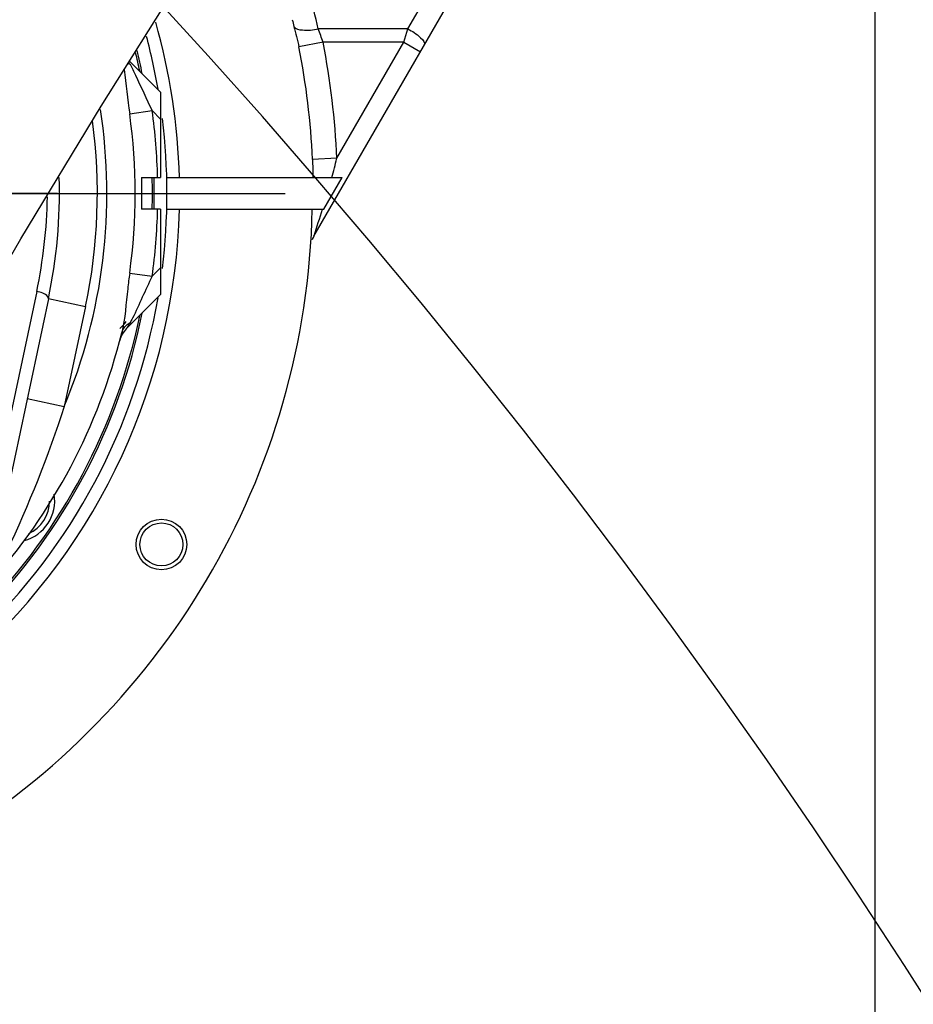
# Model space of a CAD drawing. Header units: millimetres. Extents: x 0 to 8410, y 0 to 5940.
# Tile 110 of 122: x 4653 to 4794, y 4237 to 4393. Entities that reach past the tile are written whole.
import ezdxf

# ---------------------------------------------------------------- set-up
doc = ezdxf.new("R2010")
doc.units = ezdxf.units.MM
doc.header["$LTSCALE"] = 462.55
doc.linetypes.add('CENTER', pattern=[0.6, 0.375, -0.075, 0.075, -0.075])
doc.layers.get('0').update_dxf_attribs({"linetype": 'CONTINUOUS'})
for name, color, linetype in [('204101000016_DXF_AXIS', 7, 'CONTINUOUS'), ('204101000016_DXF_DIMENSION', 7, 'CONTINUOUS'), ('304102000036DXF_CONTINUOUS_LINE', 7, 'CONTINUOUS'), ('304103000020DXF_CONTINUOUS_LINE', 7, 'CONTINUOUS'), ('304301000021DXF_CONTINUOUS_LINE', 7, 'CONTINUOUS'), ('501023000092DXF_CONTINUOUS_LINE', 7, 'CONTINUOUS'), ('R6-3BUXIAN-2DXF_CONTINUOUS_LINE', 7, 'CONTINUOUS')]:
    doc.layers.add(name, color=color, linetype=linetype)
doc.styles.get("Standard").update_dxf_attribs({"font": 'txt', "width": 0.7})
doc.dimstyles.new('DIMSTYLE_2', dxfattribs={"dimtxt": 90, "dimasz": 50, "dimexe": 1.5, "dimexo": 0, "dimgap": 2.25, "dimtad": 0, "dimtih": 1, "dimtoh": 1, "dimdsep": 46, "dimtxsty": 'Standard', "dimblk": '_FILLED', "dimblk1": '_FILLED', "dimblk2": '_FILLED', "dimcen": 0.09, "dimclrt": 5, "dimazin": 2, "dimtp": 0.01, "dimtm": 0.01, "dimtfac": 1, "dimtofl": 0, "dimtmove": 0, "dimatfit": 3, "dimldrblk": '_FILLED', "dimfxl": 1, "dimtolj": 1, "dimarcsym": 0})
doc.dimstyles.new('DIMSTYLE_3', dxfattribs={"dimtxt": 90, "dimasz": 50, "dimexe": 1.5, "dimexo": 0, "dimgap": 2.25, "dimtad": 0, "dimtih": 1, "dimtoh": 1, "dimdec": 0, "dimdsep": 46, "dimtxsty": 'Standard', "dimblk": '_FILLED', "dimblk1": '_FILLED', "dimblk2": '_FILLED', "dimcen": 0.09, "dimclrt": 5, "dimazin": 2, "dimtfac": 1, "dimtdec": 0, "dimtofl": 0, "dimtmove": 0, "dimatfit": 3, "dimldrblk": '_FILLED', "dimfxl": 1, "dimtolj": 1, "dimarcsym": 0})
doc.dimstyles.new('DIMSTYLE_6', dxfattribs={"dimtxt": 90, "dimasz": 50, "dimexe": 1.5, "dimexo": 0, "dimgap": 2.25, "dimtad": 1, "dimdec": 1, "dimdsep": 46, "dimtxsty": 'Standard', "dimblk": '_FILLED', "dimblk1": '_FILLED', "dimblk2": '_FILLED', "dimcen": 0.09, "dimclrt": 5, "dimazin": 2, "dimtfac": 1, "dimtdec": 1, "dimtofl": 0, "dimtmove": 0, "dimatfit": 3, "dimldrblk": '_FILLED', "dimfxl": 1, "dimtolj": 1, "dimarcsym": 0})
doc.dimstyles.new('DIMSTYLE_7', dxfattribs={"dimtxt": 90, "dimasz": 50, "dimexe": 1.5, "dimexo": 0, "dimgap": 2.25, "dimtad": 1, "dimdec": 0, "dimdsep": 46, "dimtxsty": 'Standard', "dimblk": '_FILLED', "dimblk1": '_FILLED', "dimblk2": '_FILLED', "dimcen": 0.09, "dimclrt": 5, "dimazin": 2, "dimtfac": 1, "dimtdec": 0, "dimtofl": 0, "dimtmove": 0, "dimatfit": 3, "dimldrblk": '_FILLED', "dimfxl": 1, "dimtolj": 1, "dimarcsym": 0})

# ---------------------------------------------------------------- blocks, each defined once
blk = doc.blocks.new('*D6')
at = {"layer": '204101000016_DXF_DIMENSION', "color": 2, "linetype": 'Continuous'}
blk.add_line((4579.23, 5487.63), (6606.14, 5487.63), dxfattribs=at)
blk = doc.blocks.new('_FILLED')
at = {"color": 0, "linetype": 'ByBlock'}
blk.add_solid([(0, 0), (-1, 0.17), (-1, -0.17)], dxfattribs=at)
blk = doc.blocks.new('*D18')
at = {"layer": '204101000016_DXF_DIMENSION', "color": 2, "linetype": 'Continuous'}
for p, q in [((4579.23, 4249.2), (4579.23, 4955.3)), ((5692.73, 4684.39), (5692.73, 4955.3)), ((4579.23, 4940.3), (5135.98, 4940.3)), ((5692.73, 4940.3), (5135.98, 4940.3))]:
    blk.add_line(p, q, dxfattribs=at)
at = {"layer": '204101000016_DXF_DIMENSION', "color": 2, "linetype": 'Continuous', "xscale": 50, "yscale": 50, "zscale": 50, "rotation": 180}
blk.add_blockref('_FILLED', (4579.23, 4940.3), dxfattribs=at)
at = {"layer": '204101000016_DXF_DIMENSION', "color": 2, "linetype": 'Continuous', "xscale": 50, "yscale": 50, "zscale": 50}
blk.add_blockref('_FILLED', (5692.73, 4940.3), dxfattribs=at)
blk = doc.blocks.new('*D20')
at = {"layer": '204101000016_DXF_DIMENSION', "color": 2, "linetype": 'Continuous'}
for p, q in [((3632.52, 4505.36), (3632.52, 4435.36)), ((4718.22, 4505.36), (3655.02, 4505.36)), ((3632.52, 4365.36), (3632.52, 4435.36)), ((4658.94, 4365.36), (3655.02, 4365.36))]:
    blk.add_line(p, q, dxfattribs=at)
at = {"layer": '204101000016_DXF_DIMENSION', "color": 2, "linetype": 'Continuous', "xscale": 50, "yscale": 50, "zscale": 50}
for p, rotation in [((3632.52, 4505.36), 90), ((3632.52, 4365.36), 270)]:
    blk.add_blockref('_FILLED', p, dxfattribs=dict(at, rotation=rotation))
blk = doc.blocks.new('*D25')
at = {"layer": '204101000016_DXF_DIMENSION', "color": 2, "linetype": 'Continuous'}
blk.add_line((4921.51, 3966.59), (4921.51, 5618.56), dxfattribs=at)
blk = doc.blocks.new('*D26')
at = {"layer": '204101000016_DXF_DIMENSION', "color": 2, "linetype": 'Continuous'}
blk.add_line((4788.23, 3207.36), (4788.23, 5618.56), dxfattribs=at)
blk = doc.blocks.new('*D27')
at = {"layer": '204101000016_DXF_DIMENSION', "color": 2, "linetype": 'Continuous'}
blk.add_line((6431.5, 3635.36), (6431.5, 5618.56), dxfattribs=at)

msp = doc.modelspace()

# ---------------------------------------------------------------- linework, layer by layer
at = {"color": 2, "linetype": 'Continuous'}
for centre, radius, start, end in [((4579.23457, 3635.35928), 1852.26657, 330, 180), ((3849.23457, 3635.35928), 1122.26657, 17.1661771, 187.1661771)]:
    msp.add_arc(centre, radius, start, end, dxfattribs=at)
at = {"layer": '204101000016_DXF_AXIS', "color": 7, "linetype": 'CENTER'}
msp.add_line((4579.23457, 4365.35928), (4694.92378, 4365.35928), dxfattribs=at)
at = {"layer": '304102000036DXF_CONTINUOUS_LINE', "color": 7, "linetype": 'Continuous'}
for p, q in [((4699.46047, 4358.59665), (4765.21533, 4472.48741)), ((4676.20235, 4367.85928), (4703.92614, 4367.85928)), ((4701.03939, 4362.85928), (4703.92614, 4367.85928)), ((4676.20235, 4362.85928), (4701.03939, 4362.85928)), ((4699.46047, 4358.59665), (4699.23796, 4358.14872))]:
    msp.add_line(p, q, dxfattribs=at)
at = {"layer": '304102000036DXF_CONTINUOUS_LINE', "color": 9, "linetype": 'Continuous'}
for p, q in [((4714.31454, 4391.37802), (4717.75705, 4397.34062)), ((4714.31454, 4391.37802), (4700.16422, 4391.37777)), ((4713.70637, 4389.27126), (4714.31454, 4391.37802)), ((4700.90715, 4389.27128), (4697.10686, 4388.52442)), ((4713.70636, 4389.27126), (4700.90708, 4389.27169)), ((4703.10993, 4370.9177), (4713.70636, 4389.27126)), ((4713.70637, 4389.27128), (4716.30445, 4387.77128)), ((4703.10993, 4370.91762), (4699.24084, 4370.7441)), ((4699.46047, 4358.59665), (4699.48587, 4358.67369))]:
    msp.add_line(p, q, dxfattribs=at)
at = {"layer": '304102000036DXF_CONTINUOUS_LINE', "color": 7, "linetype": 'Continuous'}
for radius in [4, 3.4]:
    msp.add_circle((4675.36339, 4309.85928), radius, dxfattribs=at)
at = {"layer": '304102000036DXF_CONTINUOUS_LINE', "color": 9, "linetype": 'Continuous'}
for centre, radius, start, end in [((4579.21107, 4363.94885), 124.02423, 12.7770418, 15.6187669), ((4653.65496, 4373.79128), 49.72323, 18.1394924, 20.7130313), ((4579.23457, 4365.35928), 124, 2.569196, 11.1186847), ((4513.00734, 4420.7761), 196.5323, 344.380207, 345.304211), ((4487.79241, 4428.24728), 222.83314, 341.806763, 342.9360275)]:
    msp.add_arc(centre, radius, start, end, dxfattribs=at)
at = {"layer": '304102000036DXF_CONTINUOUS_LINE', "color": 7, "linetype": 'Continuous'}
for centre, radius, start, end in [((4579.23457, 4365.35928), 99.00006, 1.4470161, 15.8930971), ((4738.12405, 4402.73142), 43.22544, 193.2346298, 194.68653), ((4579.23457, 4365.35928), 97, 9.7868262, 14.8370659), ((4579.23457, 4365.35928), 120.12702, 2.5692023, 11.1184909), ((4579.23457, 4365.35928), 97, 352.9682445, 7.031378), ((4579.23457, 4365.35928), 120, 299.9370532, 358.8062516), ((4579.23457, 4365.35928), 99.00006, 311.9500164, 358.5529839), ((4702.92459, 4356.59691), 3.99994, 150, 158.6526505), ((4579.23457, 4365.35928), 97, 313.6199879, 350.213245)]:
    msp.add_arc(centre, radius, start, end, dxfattribs=at)
for points in [[(4696.3109, 4391.77245), (4696.59352, 4390.69416), (4696.8919, 4389.61821), (4697.1069, 4388.52442)], [(4699.24084, 4370.7441), (4699.28394, 4369.78331), (4699.29768, 4368.82103), (4699.2924, 4367.85928)]]:
    msp.add_open_spline(points, degree=3, dxfattribs=at)
at = {"layer": '304102000036DXF_CONTINUOUS_LINE', "color": 9, "linetype": 'Continuous'}
for points, knots in [([(4696.31092, 4391.77245), (4696.54254, 4391.34708), (4698.1219, 4391.08254), (4699.34005, 4391.21413), (4700.16417, 4391.37798)], [0, 0, 0, 0, 0.365654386, 1, 1, 1, 1]), ([(4714.31454, 4391.37802), (4715.04648, 4391.00753), (4715.92121, 4390.45311), (4717.12721, 4389.19634), (4716.91261, 4388.82465)], [0, 0, 0, 0, 0.656522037, 1, 1, 1, 1])]:
    msp.add_open_spline(points, degree=3, knots=knots, dxfattribs=at)
at = {"layer": '304103000020DXF_CONTINUOUS_LINE', "color": 7, "linetype": 'Continuous'}
for p, q in [((4675.23457, 4381.35928), (4670.31087, 4386.28299)), ((4675.23457, 4381.35928), (4675.23457, 4367.85928)), ((4672.23457, 4367.85928), (4672.23457, 4362.85928)), ((4672.23457, 4367.85928), (4675.23457, 4367.85928)), ((4675.23457, 4362.85928), (4672.23457, 4362.85928)), ((4675.23457, 4362.85928), (4675.23457, 4349.35928)), ((4657.48596, 4348.72438), (4621.06355, 4177.37039)), ((4669.80828, 4343.93299), (4675.23457, 4349.35928))]:
    msp.add_line(p, q, dxfattribs=at)
at = {"layer": '304103000020DXF_CONTINUOUS_LINE', "color": 9, "linetype": 'Continuous'}
for p, q in [((4670.3457, 4377.96502), (4673.89511, 4378.4561)), ((4675.23457, 4377.11664), (4673.89511, 4378.4561)), ((4673.89511, 4352.26247), (4675.23457, 4353.60193)), ((4670.3457, 4352.75355), (4673.89511, 4352.26247)), ((4655.63518, 4349.84536), (4647.47107, 4311.43626)), ((4657.48638, 4348.72635), (4663.35526, 4347.47888)), ((4663.35526, 4347.47888), (4660.00118, 4331.69914)), ((4654.13229, 4332.94661), (4660.00118, 4331.69914))]:
    msp.add_line(p, q, dxfattribs=at)
for centre, radius, start, end in [((4671.91346, 4388.60727), 3.20451, 235.5768663, 241.8909138), ((4641.3984, 4369.41744), 33.296, 29.6815596, 30.088371), ((4579.23457, 4365.35928), 87.5, 337.3756685, 8.7419927), ((4579.23457, 4365.35928), 91.97903, 352.1228168, 7.8771832), ((4579.23457, 4365.35928), 95.56226, 1.4990828, 7.8771832), ((4579.23457, 4365.35928), 86, 348, 7.6565361), ((4579.13315, 4366.08647), 78.20699, 348.0142604, 359.0807204), ((4579.23457, 4365.35928), 95.56226, 352.1228168, 358.5009148)]:
    msp.add_arc(centre, radius, start, end, dxfattribs=at)
at = {"layer": '304103000020DXF_CONTINUOUS_LINE', "color": 7, "linetype": 'Continuous'}
for centre, radius, start, end in [((4579.23457, 4365.35928), 80, 347.9985571, 1.7999896), ((4672.6367, 4341.10456), 4, 135, 165.4429273), ((4579.23457, 4365.35928), 92.5, 318.0635445, 346.2253623)]:
    msp.add_arc(centre, radius, start, end, dxfattribs=at)
at = {"layer": '304103000020DXF_CONTINUOUS_LINE', "color": 9, "linetype": 'Continuous'}
for points, knots in [([(4670.4037, 4385.78077), (4670.72724, 4385.22934), (4671.89022, 4382.7821), (4672.95544, 4380.29566), (4673.89511, 4378.4561)], [0, 0, 0, 0, 0.236352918, 1, 1, 1, 1]), ([(4670.3457, 4352.75355), (4670.23278, 4351.93776), (4669.79293, 4348.80267), (4669.63254, 4345.6118), (4669.07425, 4343.33471)], [0, 0, 0, 0, 0.259955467, 1, 1, 1, 1]), ([(4657.48638, 4348.72635), (4657.50831, 4348.82951), (4657.12041, 4349.57809), (4656.26745, 4349.71605), (4655.63518, 4349.84536)], [0, 0, 0, 0, 0.140469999, 1, 1, 1, 1]), ([(4670.77903, 4345.62424), (4670.71909, 4345.5073), (4670.59746, 4345.27656), (4670.46925, 4345.04937), (4670.4037, 4344.9378)], [0, 0, 0, 0, 0.503830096, 1, 1, 1, 1]), ([(4669.78663, 4344.50505), (4669.87798, 4344.58853), (4670.07551, 4344.74583), (4670.29086, 4344.87743), (4670.4037, 4344.9378)], [0, 0, 0, 0, 0.49160237, 1, 1, 1, 1]), ([(4670.4037, 4344.9378), (4670.27971, 4344.72673), (4670.20574, 4344.60153), (4669.87968, 4344.05246), (4669.9687, 4344.20206), (4669.98885, 4344.23592)], [0, 0, 0, 0, 0.69826371, 0.887607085, 1, 1, 1, 1])]:
    msp.add_open_spline(points, degree=3, knots=knots, dxfattribs=at)
for points in [[(4669.48633, 4384.96638), (4669.78267, 4382.63383), (4670.02444, 4380.29427), (4670.3457, 4377.96502)], [(4673.89511, 4352.26247), (4672.78446, 4350.08495), (4671.89413, 4347.79948), (4670.77903, 4345.62424)], [(4669.07424, 4343.33471), (4669.18299, 4343.77828), (4669.44951, 4344.19695), (4669.78663, 4344.50505)], [(4660.00118, 4331.69914), (4657.48191, 4323.82925), (4654.36131, 4316.1413), (4650.86347, 4308.65485)]]:
    msp.add_open_spline(points, degree=3, dxfattribs=at)
at = {"layer": '304301000021DXF_CONTINUOUS_LINE', "color": 7, "linetype": 'Continuous'}
for radius, start, end in [(94.69999, 11.7996696, 13.5878546), (95, 11.4990783, 13.761503), (94.69999, 358.4851168, 1.5159942), (95, 358.4911393, 1.5088607), (95, 315.5506238, 348.5009217), (94.69999, 315.8320904, 348.1950618)]:
    msp.add_arc((4579.23457, 4365.35928), radius, start, end, dxfattribs=at)
at = {"layer": '501023000092DXF_CONTINUOUS_LINE', "color": 9, "linetype": 'Continuous'}
for centre, start, end in [((4665.05328, 4348.28888), 311.0539539, 326.106351), ((4651.98816, 4316.74689), 294.7225924, 359.6229812)]:
    msp.add_arc(centre, 5.7, start, end, dxfattribs=at)
at = {"layer": '501023000092DXF_CONTINUOUS_LINE', "color": 7, "linetype": 'Continuous'}
for centre, start, end in [((4665.05328, 4348.28888), 311.051818, 313.4229679), ((4665.05328, 4348.28888), 307.8088505, 307.9885753), ((4651.98816, 4316.74689), 284.9365927, 9.3949096)]:
    msp.add_arc(centre, 6.5, start, end, dxfattribs=at)
at = {"layer": 'R6-3BUXIAN-2DXF_CONTINUOUS_LINE', "color": 7, "linetype": 'Continuous'}
msp.add_lwpolyline([(4570.97566, 4169.03065), (4577.39134, 4197.24215), (4588.39745, 4229.39214), (4600.86655, 4259.14474), (4613.91608, 4286.63977), (4627.10459, 4312.13115), (4640.21275, 4335.88907), (4653.14994, 4358.17788), (4665.84713, 4379.16167), (4678.2374, 4398.92877), (4690.23165, 4417.48823), (4701.72481, 4434.79868), (4712.56263, 4450.73132), (4722.53368, 4465.0708), (4731.33326, 4477.47361), (4738.54448, 4487.45265), (4743.76331, 4494.55616), (4746.74929, 4498.56247), (4747.63177, 4499.73319)], dxfattribs=at)

# ---------------------------------------------------------------- dimensions: what is measured, and where the dimension line sits
at = {"layer": '204101000016_DXF_DIMENSION', "color": 2, "linetype": 'Continuous'}
for feature_location, offset, dtype, origin, dimstyle, override, picture, middle in [((4921.50726, 3966.58962), (0, 1651.97207), 1, (4430.23457, 3966.58962), 'DIMSTYLE_3', {"dimgap": 22.500034, "dimtad": 1, "dimtih": 0, "dimtoh": 0}, '*D25', (4899.00726, 5663.56169)), ((4788.23457, 3207.36031), (0, 2411.20138), 1, (4430.23457, 3207.36031), 'DIMSTYLE_2', {"dimgap": 22.500034, "dimtad": 1, "dimtih": 0, "dimtoh": 0}, '*D26', (4765.73457, 5663.56169)), ((6431.50114, 3635.35928), (0, 1983.2024), 1, (4430.23457, 3292.35928), 'DIMSTYLE_3', {"dimgap": 22.500034, "dimtad": 1, "dimtih": 0, "dimtoh": 0}, '*D27', (6409.00114, 5663.56169)), ((4579.23457, 5487.62585), (2026.90216, 0), 0, (4579.23457, 3097.35928), 'DIMSTYLE_3', {"dimgap": 22.500078, "dimtad": 1, "dimtih": 0, "dimtoh": 0}, '*D6', (6651.13673, 5510.12585))]:
    dim = msp.add_ordinate_dim(feature_location=feature_location, offset=offset, dtype=dtype, origin=origin, dimstyle=dimstyle, override=override, dxfattribs=at)
    dim.commit()
    dim.dimension.update_dxf_attribs({"geometry": picture, "text_midpoint": middle})
dim = msp.add_linear_dim(base=(5692.73457, 4940.29832), p1=(4579.23457, 4249.20351), p2=(5692.73457, 4684.39433), dimstyle='DIMSTYLE_6', dxfattribs=at)
dim.commit()
dim.dimension.update_dxf_attribs({"geometry": '*D18', "text_midpoint": (5041.35086, 4940.29832), "dimtype": 160})
dim = msp.add_linear_dim(base=(3632.52408, 4505.35928), p1=(4658.93983, 4365.35928), p2=(4718.22368, 4505.35928), angle=90, dimstyle='DIMSTYLE_7', dxfattribs=at)
dim.commit()
dim.dimension.update_dxf_attribs({"geometry": '*D20', "text_midpoint": (3632.52408, 4340.85928), "dimtype": 160})

doc.saveas('drawing.dxf')
